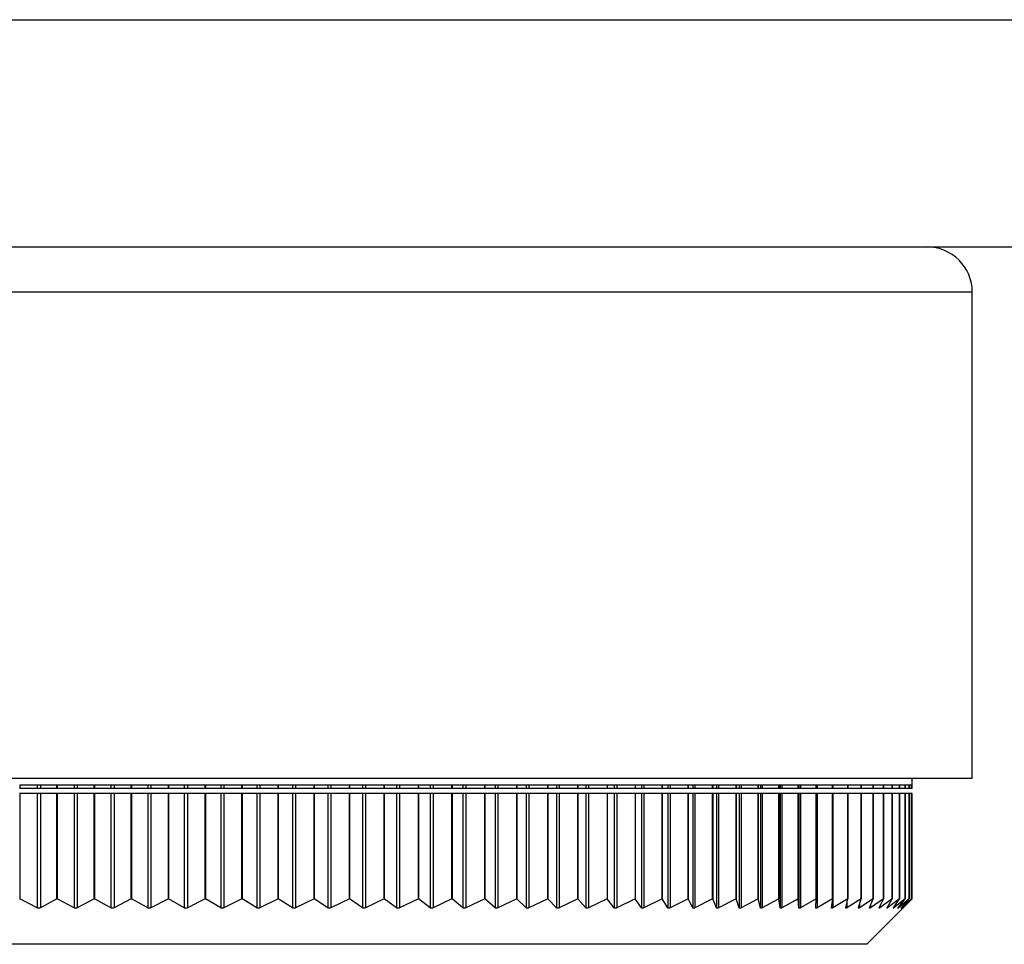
# Model space of a CAD drawing. Header units: millimetres. Extents: x 243 to 1086, y 477 to 680.
# Tile 9 of 23: x 548 to 570, y 477 to 497. Entities that reach past the tile are written whole.
import ezdxf

# ---------------------------------------------------------------- set-up
doc = ezdxf.new("R2010")
doc.units = ezdxf.units.MM

msp = doc.modelspace()

# ---------------------------------------------------------------- linework, layer by layer
at = {"color": 7, "linetype": 'Continuous', "lineweight": 25}
for p, q in [((419.145, 496.957), (699.145, 496.957)), ((530.145, 491.957), (549.145, 491.957)), ((549.145, 491.957), (568.145, 491.957)), ((568.145, 491.957), (622.989, 491.957)), ((569.145, 480.257), (569.145, 490.957)), ((549.145, 480.257), (529.145, 480.257)), ((569.145, 480.257), (549.145, 480.257)), ((567.82, 480.107), (567.82, 480.257)), ((548.168, 480.045), (548.174, 480.045)), ((548.989, 480.107), (548.174, 480.107)), ((548.174, 480.107), (548.174, 480.045)), ((548.174, 480.045), (548.556, 480.045)), ((548.556, 480.107), (548.556, 480.045)), ((548.556, 480.045), (548.626, 480.045)), ((548.626, 480.107), (548.626, 480.045)), ((548.626, 480.045), (548.989, 480.045)), ((548.989, 480.045), (548.989, 480.107)), ((548.989, 480.045), (548.994, 480.045)), ((549.81, 480.107), (548.994, 480.107)), ((548.994, 480.107), (548.994, 480.045)), ((548.994, 480.045), (549.368, 480.045)), ((549.368, 480.107), (549.368, 480.045)), ((549.368, 480.045), (549.438, 480.045)), ((549.438, 480.107), (549.438, 480.045)), ((549.438, 480.045), (549.81, 480.045)), ((549.81, 480.045), (549.81, 480.107)), ((549.81, 480.045), (549.815, 480.045)), ((550.629, 480.107), (549.815, 480.107)), ((549.815, 480.107), (549.815, 480.045)), ((549.815, 480.045), (550.179, 480.045)), ((550.179, 480.107), (550.179, 480.045)), ((550.179, 480.045), (550.249, 480.045)), ((550.249, 480.107), (550.249, 480.045)), ((550.249, 480.045), (550.629, 480.045)), ((550.629, 480.045), (550.629, 480.107)), ((550.629, 480.045), (550.634, 480.045)), ((551.446, 480.107), (550.634, 480.107)), ((550.634, 480.107), (550.634, 480.045)), ((550.634, 480.045), (550.989, 480.045)), ((550.989, 480.107), (550.989, 480.045)), ((550.989, 480.045), (551.059, 480.045)), ((551.059, 480.107), (551.059, 480.045)), ((551.059, 480.045), (551.446, 480.045)), ((551.446, 480.045), (551.446, 480.107)), ((551.446, 480.045), (551.45, 480.045)), ((552.258, 480.107), (551.45, 480.107)), ((551.45, 480.107), (551.45, 480.045)), ((551.45, 480.045), (551.795, 480.045)), ((551.795, 480.107), (551.795, 480.045)), ((551.795, 480.045), (551.864, 480.045)), ((551.864, 480.107), (551.864, 480.045)), ((551.864, 480.045), (552.258, 480.045)), ((552.258, 480.045), (552.258, 480.107)), ((552.258, 480.045), (552.261, 480.045)), ((553.065, 480.107), (552.261, 480.107)), ((552.261, 480.107), (552.261, 480.045)), ((552.261, 480.045), (552.596, 480.045)), ((552.596, 480.107), (552.596, 480.045)), ((552.596, 480.045), (552.665, 480.045)), ((552.665, 480.107), (552.665, 480.045)), ((552.665, 480.045), (553.065, 480.045)), ((553.065, 480.045), (553.065, 480.107)), ((553.065, 480.045), (553.067, 480.045)), ((553.863, 480.107), (553.067, 480.107)), ((553.067, 480.107), (553.067, 480.045)), ((553.067, 480.045), (553.39, 480.045)), ((553.39, 480.107), (553.39, 480.045)), ((553.39, 480.045), (553.458, 480.045)), ((553.458, 480.107), (553.458, 480.045)), ((553.458, 480.045), (553.863, 480.045)), ((553.863, 480.045), (553.863, 480.107)), ((553.863, 480.045), (553.865, 480.045)), ((554.653, 480.107), (553.865, 480.107)), ((553.865, 480.107), (553.865, 480.045)), ((553.865, 480.045), (554.176, 480.045)), ((554.176, 480.107), (554.176, 480.045)), ((554.176, 480.045), (554.243, 480.045)), ((554.243, 480.107), (554.243, 480.045)), ((554.243, 480.045), (554.653, 480.045)), ((554.653, 480.045), (554.653, 480.107)), ((554.653, 480.045), (554.655, 480.045)), ((555.432, 480.107), (554.655, 480.107)), ((554.655, 480.107), (554.655, 480.045)), ((554.655, 480.045), (554.952, 480.045)), ((554.952, 480.107), (554.952, 480.045)), ((554.952, 480.045), (555.019, 480.045)), ((555.019, 480.107), (555.019, 480.045)), ((555.019, 480.045), (555.432, 480.045)), ((555.432, 480.045), (555.432, 480.107)), ((555.432, 480.045), (555.433, 480.045)), ((556.198, 480.107), (555.433, 480.107)), ((555.433, 480.107), (555.433, 480.045)), ((555.433, 480.045), (555.717, 480.045)), ((555.717, 480.107), (555.717, 480.045)), ((555.717, 480.045), (555.783, 480.045)), ((555.783, 480.107), (555.783, 480.045)), ((555.783, 480.045), (556.198, 480.045)), ((556.198, 480.045), (556.198, 480.107)), ((556.198, 480.045), (556.199, 480.045)), ((556.951, 480.107), (556.199, 480.107)), ((556.199, 480.107), (556.199, 480.045)), ((556.199, 480.045), (556.469, 480.045)), ((556.469, 480.107), (556.469, 480.045)), ((556.469, 480.045), (556.534, 480.045)), ((556.534, 480.107), (556.534, 480.045)), ((556.534, 480.045), (556.951, 480.045)), ((556.951, 480.045), (556.951, 480.107)), ((556.951, 480.045), (556.952, 480.045)), ((557.689, 480.107), (556.952, 480.107)), ((556.952, 480.107), (556.952, 480.045)), ((556.952, 480.045), (557.208, 480.045)), ((557.208, 480.107), (557.208, 480.045)), ((557.208, 480.045), (557.271, 480.045)), ((557.271, 480.107), (557.271, 480.045)), ((557.271, 480.045), (557.689, 480.045)), ((557.689, 480.045), (557.689, 480.107)), ((557.689, 480.045), (557.69, 480.045)), ((558.411, 480.107), (557.69, 480.107)), ((557.69, 480.107), (557.69, 480.045)), ((557.69, 480.045), (557.93, 480.045)), ((557.93, 480.107), (557.93, 480.045)), ((557.93, 480.045), (557.992, 480.045)), ((557.992, 480.107), (557.992, 480.045)), ((557.992, 480.045), (558.411, 480.045)), ((559.114, 480.107), (558.411, 480.107)), ((558.411, 480.107), (558.411, 480.045)), ((558.411, 480.045), (558.411, 480.107)), ((558.411, 480.045), (558.411, 480.045)), ((558.411, 480.045), (558.636, 480.045)), ((558.636, 480.107), (558.636, 480.045)), ((558.636, 480.045), (558.696, 480.045)), ((558.696, 480.107), (558.696, 480.045)), ((558.696, 480.045), (559.114, 480.045)), ((559.114, 480.045), (559.114, 480.107)), ((559.114, 480.045), (559.115, 480.045)), ((559.799, 480.107), (559.115, 480.107)), ((559.115, 480.107), (559.115, 480.045)), ((559.115, 480.045), (559.323, 480.045)), ((559.323, 480.107), (559.323, 480.045)), ((559.323, 480.045), (559.382, 480.045)), ((559.382, 480.107), (559.382, 480.045)), ((559.382, 480.045), (559.799, 480.045)), ((560.462, 480.107), (559.799, 480.107)), ((559.799, 480.107), (559.799, 480.045)), ((559.799, 480.045), (559.799, 480.107)), ((559.799, 480.045), (559.799, 480.045)), ((559.799, 480.045), (559.991, 480.045)), ((559.991, 480.107), (559.991, 480.045)), ((559.991, 480.045), (560.048, 480.045)), ((560.048, 480.107), (560.048, 480.045)), ((560.048, 480.045), (560.462, 480.045)), ((561.104, 480.107), (560.462, 480.107)), ((560.462, 480.107), (560.462, 480.045)), ((560.462, 480.045), (560.462, 480.107)), ((560.462, 480.045), (560.462, 480.045)), ((560.462, 480.045), (560.637, 480.045)), ((560.637, 480.107), (560.637, 480.045)), ((560.637, 480.045), (560.692, 480.045)), ((560.692, 480.107), (560.692, 480.045)), ((560.692, 480.045), (561.104, 480.045)), ((561.723, 480.107), (561.104, 480.107)), ((561.104, 480.107), (561.104, 480.045)), ((561.104, 480.045), (561.262, 480.045)), ((561.262, 480.107), (561.262, 480.045)), ((561.262, 480.045), (561.315, 480.045)), ((561.315, 480.107), (561.315, 480.045)), ((561.315, 480.045), (561.723, 480.045)), ((562.317, 480.107), (561.723, 480.107)), ((561.723, 480.107), (561.723, 480.045)), ((561.723, 480.045), (561.863, 480.045)), ((561.863, 480.107), (561.863, 480.045)), ((561.863, 480.045), (561.914, 480.045)), ((561.914, 480.107), (561.914, 480.045)), ((561.914, 480.045), (562.317, 480.045)), ((562.886, 480.107), (562.317, 480.107)), ((562.317, 480.107), (562.317, 480.045)), ((562.317, 480.045), (562.317, 480.107)), ((562.317, 480.045), (562.317, 480.045)), ((562.317, 480.045), (562.44, 480.045)), ((562.44, 480.107), (562.44, 480.045)), ((562.44, 480.045), (562.489, 480.045)), ((562.489, 480.107), (562.489, 480.045)), ((562.489, 480.045), (562.886, 480.045)), ((563.428, 480.107), (562.886, 480.107)), ((562.886, 480.107), (562.886, 480.045)), ((562.886, 480.045), (562.886, 480.107)), ((562.886, 480.045), (562.886, 480.045)), ((562.886, 480.045), (562.991, 480.045)), ((562.991, 480.107), (562.991, 480.045)), ((562.991, 480.045), (563.037, 480.045)), ((563.037, 480.107), (563.037, 480.045)), ((563.037, 480.045), (563.428, 480.045)), ((563.428, 480.045), (563.428, 480.107)), ((563.428, 480.045), (563.429, 480.045)), ((563.943, 480.107), (563.429, 480.107)), ((563.429, 480.107), (563.429, 480.045)), ((563.429, 480.045), (563.515, 480.045)), ((563.515, 480.107), (563.515, 480.045)), ((563.515, 480.045), (563.559, 480.045)), ((563.559, 480.107), (563.559, 480.045)), ((563.559, 480.045), (563.943, 480.045)), ((564.429, 480.107), (563.943, 480.107)), ((563.943, 480.107), (563.943, 480.045)), ((563.943, 480.045), (563.943, 480.107)), ((563.943, 480.045), (563.943, 480.045)), ((563.943, 480.045), (564.011, 480.045)), ((564.011, 480.107), (564.011, 480.045)), ((564.011, 480.045), (564.053, 480.045)), ((564.053, 480.107), (564.053, 480.045)), ((564.053, 480.045), (564.429, 480.045)), ((564.429, 480.045), (564.429, 480.107)), ((564.429, 480.045), (564.43, 480.045)), ((564.886, 480.107), (564.43, 480.107)), ((564.43, 480.107), (564.43, 480.045)), ((564.43, 480.045), (564.479, 480.045)), ((564.479, 480.107), (564.479, 480.045)), ((564.479, 480.045), (564.518, 480.045)), ((564.518, 480.107), (564.518, 480.045)), ((564.518, 480.045), (564.886, 480.045)), ((565.312, 480.107), (564.886, 480.107)), ((564.886, 480.107), (564.886, 480.045)), ((564.886, 480.045), (564.886, 480.107)), ((564.886, 480.045), (564.886, 480.045)), ((564.886, 480.045), (564.917, 480.045)), ((564.917, 480.107), (564.917, 480.045)), ((564.917, 480.045), (564.954, 480.045)), ((564.954, 480.107), (564.954, 480.045)), ((564.954, 480.045), (565.312, 480.045)), ((565.312, 480.045), (565.312, 480.107)), ((565.312, 480.045), (565.313, 480.045)), ((565.707, 480.107), (565.313, 480.107)), ((565.313, 480.107), (565.313, 480.045)), ((565.313, 480.045), (565.325, 480.045)), ((565.325, 480.107), (565.325, 480.045)), ((565.325, 480.045), (565.359, 480.045)), ((565.359, 480.107), (565.359, 480.045)), ((565.359, 480.045), (565.707, 480.045)), ((565.707, 480.045), (565.707, 480.107)), ((565.707, 480.045), (565.708, 480.045)), ((566.07, 480.107), (565.708, 480.107)), ((565.708, 480.107), (565.708, 480.045)), ((565.708, 480.045), (565.732, 480.045)), ((565.732, 480.107), (565.732, 480.045)), ((565.732, 480.045), (566.07, 480.045)), ((566.07, 480.045), (566.07, 480.107)), ((566.07, 480.045), (566.071, 480.045)), ((566.401, 480.107), (566.071, 480.107)), ((566.071, 480.107), (566.071, 480.045)), ((566.071, 480.045), (566.074, 480.045)), ((566.074, 480.107), (566.074, 480.045)), ((566.074, 480.045), (566.401, 480.045)), ((566.698, 480.107), (566.401, 480.107)), ((566.401, 480.107), (566.401, 480.045)), ((566.401, 480.045), (566.401, 480.107)), ((566.401, 480.045), (566.401, 480.045)), ((566.401, 480.045), (566.698, 480.045)), ((566.961, 480.107), (566.698, 480.107)), ((566.698, 480.107), (566.698, 480.045)), ((566.698, 480.045), (566.698, 480.107)), ((566.698, 480.045), (566.698, 480.045)), ((566.698, 480.045), (566.961, 480.045)), ((566.961, 480.045), (566.961, 480.107)), ((566.961, 480.045), (566.962, 480.045)), ((567.189, 480.107), (566.962, 480.107)), ((566.962, 480.107), (566.962, 480.045)), ((566.962, 480.045), (567.189, 480.045)), ((567.189, 480.045), (567.189, 480.107)), ((567.189, 480.045), (567.19, 480.045)), ((567.383, 480.107), (567.19, 480.107)), ((567.19, 480.107), (567.19, 480.045)), ((567.19, 480.045), (567.383, 480.045)), ((567.383, 480.045), (567.383, 480.107)), ((567.383, 480.045), (567.384, 480.045)), ((567.542, 480.107), (567.384, 480.107)), ((567.384, 480.107), (567.384, 480.045)), ((567.384, 480.045), (567.542, 480.045)), ((567.542, 480.045), (567.542, 480.107)), ((567.542, 480.045), (567.543, 480.045)), ((567.665, 480.107), (567.543, 480.107)), ((567.543, 480.107), (567.543, 480.045)), ((567.543, 480.045), (567.665, 480.045)), ((567.665, 480.045), (567.665, 480.107)), ((567.665, 480.045), (567.666, 480.045)), ((567.753, 480.107), (567.666, 480.107)), ((567.666, 480.107), (567.666, 480.045)), ((567.666, 480.045), (567.753, 480.045)), ((567.804, 480.107), (567.753, 480.107)), ((567.753, 480.107), (567.753, 480.045)), ((567.753, 480.045), (567.753, 480.107)), ((567.753, 480.045), (567.753, 480.045)), ((567.753, 480.045), (567.804, 480.045)), ((567.804, 480.107), (567.82, 480.107)), ((567.804, 480.107), (567.804, 480.045)), ((567.804, 480.045), (567.804, 480.107)), ((567.804, 480.045), (567.804, 480.045)), ((567.804, 480.045), (567.82, 480.045)), ((567.82, 480.045), (567.82, 480.107)), ((548.174, 479.929), (548.168, 479.929)), ((548.174, 479.929), (548.174, 477.607)), ((548.556, 479.929), (548.174, 479.929)), ((548.556, 479.929), (548.556, 477.409)), ((548.626, 479.929), (548.556, 479.929)), ((548.626, 479.929), (548.626, 477.409)), ((548.989, 479.929), (548.626, 479.929)), ((548.989, 477.607), (548.989, 479.929)), ((548.994, 479.929), (548.989, 479.929)), ((548.994, 479.929), (548.994, 477.607)), ((549.368, 479.929), (548.994, 479.929)), ((549.368, 479.929), (549.368, 477.409)), ((549.438, 479.929), (549.368, 479.929)), ((549.438, 479.929), (549.438, 477.409)), ((549.81, 479.929), (549.438, 479.929)), ((549.81, 477.607), (549.81, 479.929)), ((549.815, 479.929), (549.81, 479.929)), ((549.815, 479.929), (549.815, 477.607)), ((550.179, 479.929), (549.815, 479.929)), ((550.179, 479.929), (550.179, 477.409)), ((550.249, 479.929), (550.179, 479.929)), ((550.249, 479.929), (550.249, 477.409)), ((550.629, 479.929), (550.249, 479.929)), ((550.629, 477.607), (550.629, 479.929)), ((550.634, 479.929), (550.629, 479.929)), ((550.634, 479.929), (550.634, 477.607)), ((550.989, 479.929), (550.634, 479.929)), ((550.989, 479.929), (550.989, 477.409)), ((551.059, 479.929), (550.989, 479.929)), ((551.059, 479.929), (551.059, 477.409)), ((551.446, 479.929), (551.059, 479.929)), ((551.446, 477.607), (551.446, 479.929)), ((551.45, 479.929), (551.446, 479.929)), ((551.45, 479.929), (551.45, 477.607)), ((551.795, 479.929), (551.45, 479.929)), ((551.795, 479.929), (551.795, 477.408)), ((551.864, 479.929), (551.795, 479.929)), ((551.864, 479.929), (551.864, 477.409)), ((552.258, 479.929), (551.864, 479.929)), ((552.258, 477.607), (552.258, 479.929)), ((552.261, 479.929), (552.258, 479.929)), ((552.261, 479.929), (552.261, 477.607)), ((552.596, 479.929), (552.261, 479.929)), ((552.596, 479.929), (552.596, 477.408)), ((552.665, 479.929), (552.596, 479.929)), ((552.665, 479.929), (552.665, 477.409)), ((553.065, 479.929), (552.665, 479.929)), ((553.065, 477.607), (553.065, 479.929)), ((553.067, 479.929), (553.065, 479.929)), ((553.067, 479.929), (553.067, 477.607)), ((553.39, 479.929), (553.067, 479.929)), ((553.39, 479.929), (553.39, 477.408)), ((553.458, 479.929), (553.39, 479.929)), ((553.458, 479.929), (553.458, 477.408)), ((553.863, 479.929), (553.458, 479.929)), ((553.863, 477.607), (553.863, 479.929)), ((553.865, 479.929), (553.863, 479.929)), ((553.865, 479.929), (553.865, 477.607)), ((554.176, 479.929), (553.865, 479.929)), ((554.176, 479.929), (554.176, 477.408)), ((554.243, 479.929), (554.176, 479.929)), ((554.243, 479.929), (554.243, 477.408)), ((554.653, 479.929), (554.243, 479.929)), ((554.653, 477.607), (554.653, 479.929)), ((554.655, 479.929), (554.653, 479.929)), ((554.655, 479.929), (554.655, 477.607)), ((554.952, 479.929), (554.655, 479.929)), ((554.952, 479.929), (554.952, 477.408)), ((555.019, 479.929), (554.952, 479.929)), ((555.019, 479.929), (555.019, 477.408)), ((555.432, 479.929), (555.019, 479.929)), ((555.432, 477.607), (555.432, 479.929)), ((555.433, 479.929), (555.432, 479.929)), ((555.433, 479.929), (555.433, 477.607)), ((555.717, 479.929), (555.433, 479.929)), ((555.717, 479.929), (555.717, 477.408)), ((555.783, 479.929), (555.717, 479.929)), ((555.783, 479.929), (555.783, 477.408)), ((556.198, 479.929), (555.783, 479.929)), ((556.198, 477.607), (556.198, 479.929)), ((556.199, 479.929), (556.198, 479.929)), ((556.199, 479.929), (556.199, 477.607)), ((556.469, 479.929), (556.199, 479.929)), ((556.469, 479.929), (556.469, 477.408)), ((556.534, 479.929), (556.469, 479.929)), ((556.534, 479.929), (556.534, 477.408)), ((556.951, 479.929), (556.534, 479.929)), ((556.951, 477.607), (556.951, 479.929)), ((556.952, 479.929), (556.951, 479.929)), ((556.952, 479.929), (556.952, 477.607)), ((557.208, 479.929), (556.952, 479.929)), ((557.208, 479.929), (557.208, 477.408)), ((557.271, 479.929), (557.208, 479.929)), ((557.271, 479.929), (557.271, 477.408)), ((557.689, 479.929), (557.271, 479.929)), ((557.689, 477.607), (557.689, 479.929)), ((557.69, 479.929), (557.689, 479.929)), ((557.69, 479.929), (557.69, 477.607)), ((557.93, 479.929), (557.69, 479.929)), ((557.93, 479.929), (557.93, 477.408)), ((557.992, 479.929), (557.93, 479.929)), ((557.992, 479.929), (557.992, 477.408)), ((558.411, 479.929), (557.992, 479.929)), ((558.411, 477.607), (558.411, 479.929)), ((558.411, 479.929), (558.411, 477.607)), ((558.411, 479.929), (558.411, 479.929)), ((558.636, 479.929), (558.411, 479.929)), ((558.636, 479.929), (558.636, 477.408)), ((558.696, 479.929), (558.636, 479.929)), ((558.696, 479.929), (558.696, 477.408)), ((559.114, 479.929), (558.696, 479.929)), ((559.114, 477.607), (559.114, 479.929)), ((559.115, 479.929), (559.114, 479.929)), ((559.115, 479.929), (559.115, 477.607)), ((559.323, 479.929), (559.115, 479.929)), ((559.323, 479.929), (559.323, 477.408)), ((559.382, 479.929), (559.323, 479.929)), ((559.382, 479.929), (559.382, 477.408)), ((559.799, 479.929), (559.382, 479.929)), ((559.799, 477.607), (559.799, 479.929)), ((559.799, 479.929), (559.799, 477.607)), ((559.799, 479.929), (559.799, 479.929)), ((559.991, 479.929), (559.799, 479.929)), ((559.991, 479.929), (559.991, 477.408)), ((560.048, 479.929), (559.991, 479.929)), ((560.048, 479.929), (560.048, 477.408)), ((560.462, 479.929), (560.048, 479.929)), ((560.462, 477.607), (560.462, 479.929)), ((560.462, 479.929), (560.462, 477.607)), ((560.637, 479.929), (560.462, 479.929)), ((560.462, 479.929), (560.462, 479.929)), ((560.637, 479.929), (560.637, 477.408)), ((560.692, 479.929), (560.637, 479.929)), ((560.692, 479.929), (560.692, 477.408)), ((561.104, 479.929), (560.692, 479.929)), ((561.104, 479.929), (561.104, 477.607)), ((561.262, 479.929), (561.104, 479.929)), ((561.262, 479.929), (561.262, 477.408)), ((561.315, 479.929), (561.262, 479.929)), ((561.315, 479.929), (561.315, 477.408)), ((561.723, 479.929), (561.315, 479.929)), ((561.723, 479.929), (561.723, 477.607)), ((561.863, 479.929), (561.723, 479.929)), ((561.863, 479.929), (561.863, 477.408)), ((561.914, 479.929), (561.863, 479.929)), ((561.914, 479.929), (561.914, 477.408)), ((562.317, 479.929), (561.914, 479.929)), ((562.317, 477.607), (562.317, 479.929)), ((562.317, 479.929), (562.317, 477.607)), ((562.44, 479.929), (562.317, 479.929)), ((562.317, 479.929), (562.317, 479.929)), ((562.44, 479.929), (562.44, 477.408)), ((562.489, 479.929), (562.44, 479.929)), ((562.489, 479.929), (562.489, 477.408)), ((562.886, 479.929), (562.489, 479.929)), ((562.886, 477.607), (562.886, 479.929)), ((562.886, 479.929), (562.886, 477.607)), ((562.886, 479.929), (562.886, 479.929)), ((562.991, 479.929), (562.886, 479.929)), ((562.991, 479.929), (562.991, 477.408)), ((563.037, 479.929), (562.991, 479.929)), ((563.037, 479.929), (563.037, 477.408)), ((563.428, 479.929), (563.037, 479.929)), ((563.428, 477.607), (563.428, 479.929)), ((563.429, 479.929), (563.428, 479.929)), ((563.429, 479.929), (563.429, 477.607)), ((563.515, 479.929), (563.429, 479.929)), ((563.515, 479.929), (563.515, 477.408)), ((563.559, 479.929), (563.515, 479.929)), ((563.559, 479.929), (563.559, 477.408)), ((563.943, 479.929), (563.559, 479.929)), ((563.943, 477.607), (563.943, 479.929)), ((563.943, 479.929), (563.943, 477.607)), ((563.943, 479.929), (563.943, 479.929)), ((564.011, 479.929), (563.943, 479.929)), ((564.011, 479.929), (564.011, 477.408)), ((564.053, 479.929), (564.011, 479.929)), ((564.053, 479.929), (564.053, 477.408)), ((564.429, 479.929), (564.053, 479.929)), ((564.429, 477.607), (564.429, 479.929)), ((564.43, 479.929), (564.429, 479.929)), ((564.43, 479.929), (564.43, 477.607)), ((564.479, 479.929), (564.43, 479.929)), ((564.479, 479.929), (564.479, 477.408)), ((564.518, 479.929), (564.479, 479.929)), ((564.518, 479.929), (564.518, 477.408)), ((564.886, 479.929), (564.518, 479.929)), ((564.886, 477.607), (564.886, 479.929)), ((564.886, 479.929), (564.886, 477.607)), ((564.886, 479.929), (564.886, 479.929)), ((564.917, 479.929), (564.886, 479.929)), ((564.917, 479.929), (564.917, 477.408)), ((564.954, 479.929), (564.917, 479.929)), ((564.954, 479.929), (564.954, 477.408)), ((565.312, 479.929), (564.954, 479.929)), ((565.312, 477.607), (565.312, 479.929)), ((565.313, 479.929), (565.312, 479.929)), ((565.313, 479.929), (565.313, 477.607)), ((565.325, 479.929), (565.313, 479.929)), ((565.325, 479.929), (565.325, 477.408)), ((565.359, 479.929), (565.325, 479.929)), ((565.359, 479.929), (565.359, 477.408)), ((565.707, 479.929), (565.359, 479.929)), ((565.707, 477.607), (565.707, 479.929)), ((565.708, 479.929), (565.707, 479.929)), ((565.708, 479.929), (565.708, 477.607)), ((565.732, 479.929), (565.708, 479.929)), ((565.732, 479.929), (565.732, 477.408)), ((566.07, 479.929), (565.732, 479.929)), ((566.07, 477.607), (566.07, 479.929)), ((566.071, 479.929), (566.07, 479.929)), ((566.071, 479.929), (566.071, 477.607)), ((566.074, 479.929), (566.071, 479.929)), ((566.074, 479.929), (566.074, 477.408)), ((566.401, 479.929), (566.074, 479.929)), ((566.401, 477.607), (566.401, 479.929)), ((566.401, 479.929), (566.401, 477.607)), ((566.401, 479.929), (566.401, 479.929)), ((566.698, 479.929), (566.401, 479.929)), ((566.698, 477.607), (566.698, 479.929)), ((566.698, 479.929), (566.698, 477.607)), ((566.698, 479.929), (566.698, 479.929)), ((566.961, 479.929), (566.698, 479.929)), ((566.961, 477.607), (566.961, 479.929)), ((566.962, 479.929), (566.961, 479.929)), ((566.962, 479.929), (566.962, 477.607)), ((567.189, 479.929), (566.962, 479.929)), ((567.189, 477.607), (567.189, 479.929)), ((567.19, 479.929), (567.189, 479.929)), ((567.19, 479.929), (567.19, 477.607)), ((567.383, 479.929), (567.19, 479.929)), ((567.383, 477.607), (567.383, 479.929)), ((567.384, 479.929), (567.383, 479.929)), ((567.384, 479.929), (567.384, 477.607)), ((567.542, 479.929), (567.384, 479.929)), ((567.542, 477.607), (567.542, 479.929)), ((567.543, 479.929), (567.542, 479.929)), ((567.543, 479.929), (567.543, 477.607)), ((567.665, 479.929), (567.543, 479.929)), ((567.665, 477.607), (567.665, 479.929)), ((567.666, 479.929), (567.665, 479.929)), ((567.666, 479.929), (567.666, 477.607)), ((567.753, 479.929), (567.666, 479.929)), ((567.753, 477.607), (567.753, 479.929)), ((567.753, 479.929), (567.753, 477.607)), ((567.753, 479.929), (567.753, 479.929)), ((567.804, 479.929), (567.753, 479.929)), ((567.804, 477.607), (567.804, 479.929)), ((567.804, 479.929), (567.804, 477.607)), ((567.804, 479.929), (567.804, 479.929)), ((567.82, 479.929), (567.804, 479.929)), ((567.82, 477.607), (567.82, 479.929)), ((548.168, 477.607), (548.174, 477.607)), ((548.556, 477.409), (548.174, 477.607)), ((548.989, 477.607), (548.626, 477.409)), ((548.989, 477.607), (548.994, 477.607)), ((549.368, 477.409), (548.994, 477.607)), ((549.81, 477.607), (549.438, 477.409)), ((549.81, 477.607), (549.815, 477.607)), ((550.179, 477.409), (549.815, 477.607)), ((550.629, 477.607), (550.249, 477.409)), ((550.629, 477.607), (550.634, 477.607)), ((550.989, 477.409), (550.634, 477.607)), ((551.446, 477.607), (551.059, 477.409)), ((551.446, 477.607), (551.45, 477.607)), ((551.795, 477.408), (551.45, 477.607)), ((552.258, 477.607), (551.864, 477.409)), ((552.258, 477.607), (552.261, 477.607)), ((552.596, 477.408), (552.261, 477.607)), ((553.065, 477.607), (552.665, 477.409)), ((553.065, 477.607), (553.067, 477.607)), ((553.39, 477.408), (553.067, 477.607)), ((553.863, 477.607), (553.458, 477.408)), ((553.863, 477.607), (553.865, 477.607)), ((554.176, 477.408), (553.865, 477.607)), ((554.653, 477.607), (554.243, 477.408)), ((554.653, 477.607), (554.655, 477.607)), ((554.952, 477.408), (554.655, 477.607)), ((555.432, 477.607), (555.019, 477.408)), ((555.432, 477.607), (555.433, 477.607)), ((555.717, 477.408), (555.433, 477.607)), ((556.198, 477.607), (555.783, 477.408)), ((556.198, 477.607), (556.199, 477.607)), ((556.469, 477.408), (556.199, 477.607)), ((556.951, 477.607), (556.534, 477.408)), ((556.951, 477.607), (556.952, 477.607)), ((557.208, 477.408), (556.952, 477.607)), ((557.689, 477.607), (557.271, 477.408)), ((557.689, 477.607), (557.69, 477.607)), ((557.93, 477.408), (557.69, 477.607)), ((558.411, 477.607), (557.992, 477.408)), ((558.411, 477.607), (558.411, 477.607)), ((558.636, 477.408), (558.411, 477.607)), ((559.114, 477.607), (558.696, 477.408)), ((559.114, 477.607), (559.115, 477.607)), ((559.323, 477.408), (559.115, 477.607)), ((559.799, 477.607), (559.382, 477.408)), ((559.799, 477.607), (559.799, 477.607)), ((559.991, 477.408), (559.799, 477.607)), ((560.462, 477.607), (560.048, 477.408)), ((560.637, 477.408), (560.462, 477.607)), ((561.104, 477.607), (560.692, 477.408)), ((561.262, 477.408), (561.104, 477.607)), ((561.723, 477.607), (561.315, 477.408)), ((561.863, 477.408), (561.723, 477.607)), ((562.317, 477.607), (561.914, 477.408)), ((562.44, 477.408), (562.317, 477.607)), ((562.886, 477.607), (562.489, 477.408)), ((562.886, 477.607), (562.886, 477.607)), ((562.991, 477.408), (562.886, 477.607)), ((563.428, 477.607), (563.037, 477.408)), ((563.428, 477.607), (563.429, 477.607)), ((563.515, 477.408), (563.429, 477.607)), ((563.943, 477.607), (563.559, 477.408)), ((563.943, 477.607), (563.943, 477.607)), ((564.011, 477.408), (563.943, 477.607)), ((564.429, 477.607), (564.053, 477.408)), ((564.429, 477.607), (564.43, 477.607)), ((564.479, 477.408), (564.43, 477.607)), ((564.886, 477.607), (564.518, 477.408)), ((564.886, 477.607), (564.886, 477.607)), ((564.917, 477.408), (564.886, 477.607)), ((565.312, 477.607), (564.954, 477.408)), ((565.312, 477.607), (565.313, 477.607)), ((565.325, 477.408), (565.313, 477.607)), ((565.707, 477.607), (565.359, 477.408)), ((565.701, 477.408), (565.708, 477.607)), ((565.707, 477.607), (565.708, 477.607)), ((566.07, 477.607), (565.732, 477.408)), ((566.046, 477.408), (566.071, 477.607)), ((566.07, 477.607), (566.071, 477.607)), ((566.401, 477.607), (566.074, 477.408)), ((566.357, 477.408), (566.401, 477.607)), ((566.698, 477.607), (566.383, 477.408)), ((566.401, 477.607), (566.401, 477.607)), ((566.636, 477.408), (566.698, 477.607)), ((566.961, 477.607), (566.659, 477.409)), ((566.698, 477.607), (566.698, 477.607)), ((566.82, 476.607), (567.789, 477.576)), ((566.881, 477.408), (566.962, 477.607)), ((567.189, 477.607), (566.901, 477.409)), ((566.961, 477.607), (566.962, 477.607)), ((567.091, 477.409), (567.19, 477.607)), ((567.383, 477.607), (567.108, 477.409)), ((567.189, 477.607), (567.19, 477.607)), ((567.267, 477.409), (567.384, 477.607)), ((567.542, 477.607), (567.281, 477.409)), ((567.383, 477.607), (567.384, 477.607)), ((567.408, 477.409), (567.543, 477.607)), ((567.665, 477.607), (567.419, 477.409)), ((567.514, 477.409), (567.666, 477.607)), ((567.753, 477.607), (567.522, 477.409)), ((567.542, 477.607), (567.543, 477.607)), ((567.584, 477.409), (567.753, 477.607)), ((567.804, 477.607), (567.589, 477.41)), ((567.619, 477.409), (567.804, 477.607)), ((567.82, 477.607), (567.62, 477.41)), ((567.665, 477.607), (567.666, 477.607)), ((567.753, 477.607), (567.753, 477.607)), ((567.804, 477.607), (567.804, 477.607)), ((560.762, 476.607), (531.47, 476.607)), ((566.82, 476.607), (560.762, 476.607))]:
    msp.add_line(p, q, dxfattribs=at)
at = {"color": 8, "linetype": 'Continuous', "lineweight": 25}
for p, q in [((549.145, 490.957), (529.145, 490.957)), ((569.145, 490.957), (549.145, 490.957)), ((566.383, 477.524), (566.383, 477.408)), ((566.659, 477.48), (566.659, 477.409)), ((566.901, 477.457), (566.901, 477.409)), ((567.108, 477.442), (567.108, 477.409)), ((567.281, 477.432), (567.281, 477.409)), ((567.419, 477.425), (567.419, 477.409)), ((567.522, 477.419), (567.522, 477.409)), ((567.589, 477.415), (567.589, 477.41))]:
    msp.add_line(p, q, dxfattribs=at)
at = {"color": 7, "linetype": 'Continuous', "lineweight": 25}
msp.add_arc((568.145, 490.957), 1, 0, 90, dxfattribs=at)
for points, knots in [([(548.626, 477.409), (548.62, 477.407), (548.609, 477.402), (548.589, 477.4), (548.571, 477.403), (548.561, 477.407), (548.556, 477.409)], [0, 0, 0, 0, 0.263906, 0.530709, 0.777097, 1, 1, 1, 1]), ([(549.438, 477.409), (549.432, 477.407), (549.421, 477.402), (549.401, 477.4), (549.382, 477.402), (549.373, 477.407), (549.368, 477.409)], [0, 0, 0, 0, 0.263886, 0.530694, 0.777084, 1, 1, 1, 1]), ([(550.249, 477.409), (550.244, 477.407), (550.232, 477.402), (550.212, 477.4), (550.194, 477.402), (550.184, 477.407), (550.179, 477.409)], [0, 0, 0, 0, 0.263862, 0.530676, 0.777069, 1, 1, 1, 1]), ([(551.059, 477.409), (551.053, 477.406), (551.041, 477.401), (551.021, 477.399), (551.003, 477.402), (550.993, 477.406), (550.989, 477.409)], [0, 0, 0, 0, 0.263834, 0.530656, 0.777051, 1, 1, 1, 1]), ([(551.864, 477.409), (551.858, 477.406), (551.846, 477.401), (551.826, 477.399), (551.808, 477.402), (551.799, 477.406), (551.795, 477.408)], [0, 0, 0, 0, 0.263802, 0.530632, 0.777031, 1, 1, 1, 1]), ([(552.665, 477.409), (552.659, 477.406), (552.646, 477.401), (552.627, 477.399), (552.609, 477.402), (552.6, 477.406), (552.596, 477.408)], [0, 0, 0, 0, 0.263766, 0.530604, 0.777007, 1, 1, 1, 1]), ([(553.458, 477.408), (553.452, 477.406), (553.44, 477.401), (553.42, 477.399), (553.403, 477.402), (553.394, 477.406), (553.39, 477.408)], [0, 0, 0, 0, 0.263725, 0.530572, 0.776979, 1, 1, 1, 1]), ([(554.243, 477.408), (554.237, 477.406), (554.225, 477.401), (554.205, 477.399), (554.188, 477.402), (554.18, 477.406), (554.176, 477.408)], [0, 0, 0, 0, 0.263678, 0.530536, 0.776947, 1, 1, 1, 1]), ([(555.019, 477.408), (555.012, 477.406), (555, 477.401), (554.981, 477.399), (554.964, 477.401), (554.956, 477.406), (554.952, 477.408)], [0, 0, 0, 0, 0.263625, 0.530494, 0.77691, 1, 1, 1, 1]), ([(555.783, 477.408), (555.776, 477.406), (555.764, 477.401), (555.745, 477.399), (555.728, 477.401), (555.721, 477.406), (555.717, 477.408)], [0, 0, 0, 0, 0.263564, 0.530446, 0.776868, 1, 1, 1, 1]), ([(556.534, 477.408), (556.528, 477.406), (556.515, 477.401), (556.496, 477.399), (556.48, 477.401), (556.473, 477.406), (556.469, 477.408)], [0, 0, 0, 0, 0.263476, 0.530376, 0.776805, 1, 1, 1, 1]), ([(557.271, 477.408), (557.264, 477.405), (557.252, 477.4), (557.233, 477.399), (557.218, 477.401), (557.211, 477.406), (557.208, 477.408)], [0, 0, 0, 0, 0.263552, 0.530441, 0.776866, 1, 1, 1, 1]), ([(557.992, 477.408), (557.986, 477.405), (557.973, 477.4), (557.955, 477.398), (557.94, 477.401), (557.933, 477.406), (557.93, 477.408)], [0, 0, 0, 0, 0.263619, 0.530499, 0.77692, 1, 1, 1, 1]), ([(558.696, 477.408), (558.69, 477.405), (558.678, 477.4), (558.66, 477.398), (558.645, 477.401), (558.639, 477.405), (558.636, 477.408)], [0, 0, 0, 0, 0.263678, 0.530551, 0.776969, 1, 1, 1, 1]), ([(559.382, 477.408), (559.376, 477.405), (559.363, 477.4), (559.346, 477.398), (559.332, 477.401), (559.326, 477.405), (559.323, 477.408)], [0, 0, 0, 0, 0.263731, 0.530597, 0.777013, 1, 1, 1, 1]), ([(560.048, 477.408), (560.042, 477.405), (560.029, 477.4), (560.012, 477.398), (559.999, 477.401), (559.993, 477.405), (559.991, 477.408)], [0, 0, 0, 0, 0.263778, 0.530639, 0.777052, 1, 1, 1, 1]), ([(560.692, 477.408), (560.686, 477.405), (560.674, 477.4), (560.658, 477.398), (560.645, 477.401), (560.64, 477.405), (560.637, 477.408)], [0, 0, 0, 0, 0.263819, 0.530676, 0.777087, 1, 1, 1, 1]), ([(561.315, 477.408), (561.309, 477.405), (561.297, 477.4), (561.281, 477.398), (561.269, 477.401), (561.264, 477.405), (561.262, 477.408)], [0, 0, 0, 0, 0.263856, 0.530709, 0.777119, 1, 1, 1, 1]), ([(561.914, 477.408), (561.908, 477.405), (561.897, 477.4), (561.881, 477.398), (561.869, 477.401), (561.865, 477.405), (561.863, 477.408)], [0, 0, 0, 0, 0.263889, 0.530739, 0.777147, 1, 1, 1, 1]), ([(562.489, 477.408), (562.483, 477.405), (562.471, 477.4), (562.456, 477.398), (562.445, 477.401), (562.441, 477.405), (562.44, 477.408)], [0, 0, 0, 0, 0.263918, 0.530766, 0.777173, 1, 1, 1, 1]), ([(563.037, 477.408), (563.032, 477.405), (563.02, 477.4), (563.006, 477.398), (562.995, 477.401), (562.992, 477.405), (562.991, 477.408)], [0, 0, 0, 0, 0.263943, 0.530789, 0.777196, 1, 1, 1, 1]), ([(563.559, 477.408), (563.553, 477.405), (563.542, 477.4), (563.528, 477.398), (563.519, 477.401), (563.516, 477.405), (563.515, 477.408)], [0, 0, 0, 0, 0.263965, 0.53081, 0.777216, 1, 1, 1, 1]), ([(564.053, 477.408), (564.048, 477.405), (564.037, 477.4), (564.024, 477.398), (564.015, 477.401), (564.012, 477.406), (564.011, 477.408)], [0, 0, 0, 0, 0.263984, 0.530829, 0.777234, 1, 1, 1, 1]), ([(564.518, 477.408), (564.513, 477.405), (564.502, 477.4), (564.49, 477.399), (564.482, 477.401), (564.48, 477.406), (564.479, 477.408)], [0, 0, 0, 0, 0.264, 0.530844, 0.77725, 1, 1, 1, 1]), ([(564.954, 477.408), (564.949, 477.406), (564.938, 477.401), (564.926, 477.399), (564.919, 477.401), (564.918, 477.406), (564.917, 477.408)], [0, 0, 0, 0, 0.264013, 0.530858, 0.777264, 1, 1, 1, 1]), ([(565.359, 477.408), (565.354, 477.406), (565.344, 477.401), (565.333, 477.399), (565.326, 477.401), (565.325, 477.406), (565.325, 477.408)], [0, 0, 0, 0, 0.264024, 0.53087, 0.777276, 1, 1, 1, 1]), ([(565.732, 477.408), (565.728, 477.406), (565.718, 477.401), (565.708, 477.399), (565.702, 477.401), (565.701, 477.406), (565.701, 477.408)], [0, 0, 0, 0, 0.264032, 0.530879, 0.777285, 1, 1, 1, 1]), ([(566.074, 477.408), (566.07, 477.406), (566.06, 477.401), (566.051, 477.399), (566.046, 477.402), (566.046, 477.406), (566.046, 477.408)], [0, 0, 0, 0, 0.2640376, 0.530886, 0.7772933, 1, 1, 1, 1]), ([(566.383, 477.408), (566.379, 477.406), (566.37, 477.401), (566.361, 477.399), (566.357, 477.402), (566.357, 477.406), (566.357, 477.408)], [0, 0, 0, 0, 0.264041, 0.530891, 0.777299, 1, 1, 1, 1]), ([(566.659, 477.409), (566.655, 477.406), (566.646, 477.401), (566.638, 477.399), (566.635, 477.402), (566.636, 477.406), (566.636, 477.408)], [0, 0, 0, 0, 0.264042, 0.530894, 0.777303, 1, 1, 1, 1]), ([(566.901, 477.409), (566.897, 477.406), (566.889, 477.401), (566.881, 477.399), (566.879, 477.402), (566.88, 477.406), (566.881, 477.408)], [0, 0, 0, 0, 0.26404, 0.530895, 0.777305, 1, 1, 1, 1]), ([(567.108, 477.409), (567.104, 477.406), (567.097, 477.401), (567.09, 477.399), (567.089, 477.402), (567.09, 477.406), (567.091, 477.409)], [0, 0, 0, 0, 0.264036, 0.530894, 0.777305, 1, 1, 1, 1]), ([(567.281, 477.409), (567.278, 477.407), (567.271, 477.402), (567.265, 477.4), (567.264, 477.402), (567.266, 477.407), (567.267, 477.409)], [0, 0, 0, 0, 0.264029, 0.53089, 0.777303, 1, 1, 1, 1]), ([(567.419, 477.409), (567.416, 477.407), (567.409, 477.402), (567.404, 477.4), (567.404, 477.402), (567.407, 477.407), (567.408, 477.409)], [0, 0, 0, 0, 0.264019, 0.530884, 0.777299, 1, 1, 1, 1]), ([(567.522, 477.409), (567.519, 477.407), (567.512, 477.402), (567.508, 477.4), (567.509, 477.403), (567.512, 477.407), (567.514, 477.409)], [0, 0, 0, 0, 0.264007, 0.530876, 0.777293, 1, 1, 1, 1]), ([(567.589, 477.41), (567.586, 477.407), (567.58, 477.402), (567.577, 477.4), (567.579, 477.403), (567.582, 477.407), (567.584, 477.409)], [0, 0, 0, 0, 0.263992, 0.530866, 0.777284, 1, 1, 1, 1]), ([(567.62, 477.41), (567.618, 477.407), (567.613, 477.402), (567.61, 477.4), (567.613, 477.403), (567.617, 477.407), (567.619, 477.409)], [0, 0, 0, 0, 0.263974, 0.530852, 0.777273, 1, 1, 1, 1])]:
    msp.add_open_spline(points, degree=3, knots=knots, dxfattribs=at)

doc.saveas('drawing.dxf')
